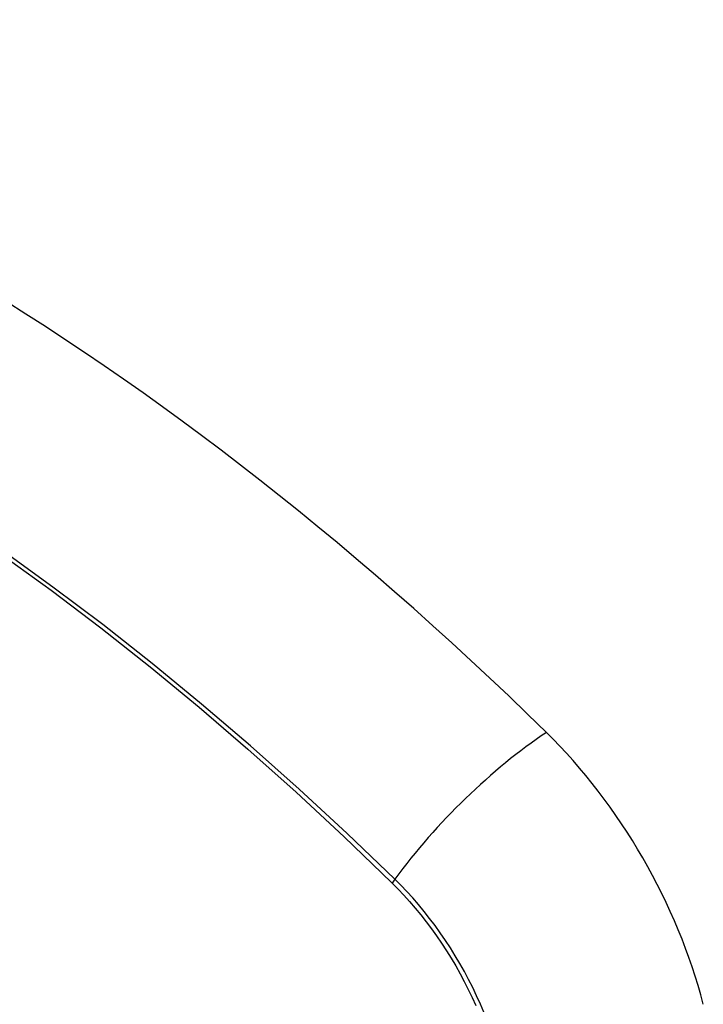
# Model space of a CAD drawing. Header units: inches. Extents: x 532.5 to 626.4, y 208.3 to 286.7.
# Tile 12 of 106: x 577.967 to 578.302, y 248.01 to 248.493. Entities that reach past the tile are written whole.
import ezdxf

# ---------------------------------------------------------------- set-up
doc = ezdxf.new("R2010")
doc.units = ezdxf.units.IN
doc.header["$MEASUREMENT"] = 0
doc.layers.add('Visible Edges(ANSI)', color=7, linetype='Continuous', lineweight=25)
doc.layers.add('Visible Tangent Edges(ANSI)', color=7, linetype='Continuous', lineweight=25)

msp = doc.modelspace()

# ---------------------------------------------------------------- linework, layer by layer
at = {"layer": 'Visible Edges(ANSI)'}
for centre, major_axis, start_param, end_param in [((577.92214, 247.31549), (-0.64835, 1.12588), 5.16346, 5.835982), ((577.8174, 247.81844), (0.15718, -0.27294), 2.362013, 7.062765), ((578.18393, 248.03068), (0.08841, -0.15353), 1.123593, 2.021867)]:
    msp.add_ellipse(centre, major_axis=major_axis, ratio=0.578093, start_param=start_param, end_param=end_param, dxfattribs=at)
msp.add_ellipse((577.81392, 247.81644), major_axis=(-0.15963, 0.2772), ratio=0.578093, dxfattribs=at)
at = {"layer": 'Visible Tangent Edges(ANSI)'}
msp.add_line((578.1494, 248.0701), (578.14973, 248.06977), dxfattribs=at)
at = {"layer": 'Visible Tangent Edges(ANSI)', "flags": 128}
for points in [[(577.95811, 248.23087), (577.98253, 248.21322), (578.00686, 248.19482), (578.03108, 248.1757), (578.05515, 248.15587), (578.07904, 248.13537), (578.10273, 248.11423), (578.12619, 248.09246), (578.1494, 248.0701)], [(578.15098, 248.07171), (578.12766, 248.09406), (578.1041, 248.11583), (578.0803, 248.13697), (578.05631, 248.15747), (578.03215, 248.17728), (578.00784, 248.1964), (577.98342, 248.2148), (577.95892, 248.23245)], [(578.19466, 248.00646), (578.19294, 248.01051), (578.19111, 248.01454), (578.1892, 248.01855), (578.18719, 248.02252), (578.18508, 248.02646), (578.18289, 248.03035), (578.18062, 248.0342), (578.17826, 248.03798), (578.17583, 248.04171), (578.17331, 248.04537), (578.17073, 248.04896), (578.16808, 248.05248), (578.16537, 248.05591), (578.1626, 248.05926), (578.15977, 248.06252), (578.15689, 248.06568), (578.15396, 248.06875), (578.15098, 248.07171)], [(578.14973, 248.06977), (578.15263, 248.06684), (578.15548, 248.06382), (578.15828, 248.0607), (578.16104, 248.05749), (578.16374, 248.0542), (578.16638, 248.05082), (578.16896, 248.04737), (578.17148, 248.04386), (578.17393, 248.04027), (578.1763, 248.03662), (578.17861, 248.03292), (578.18083, 248.02916), (578.18297, 248.02535), (578.18503, 248.02151), (578.187, 248.01762), (578.18889, 248.01371), (578.19068, 248.00977)]]:
    msp.add_lwpolyline(points, dxfattribs=at)
at = {"layer": 'Visible Tangent Edges(ANSI)'}
for centre, major_axis, ratio, start_param, end_param in [((577.8164, 247.81787), (-0.17285, 0.30015), 0.578093, 5.049711, 10.658253), ((578.20952, 248.07569), (-0.08267, -0.08436), 0.355706, 4.184098, 5.092458), ((577.81635, 247.81784), (-0.1503, 0.261), 0.578093, 4.099688, 6.899754), ((578.15586, 248.07204), (-0.00685, -0.00707), 0.357498, 5.09062, 5.354327)]:
    msp.add_ellipse(centre, major_axis=major_axis, ratio=ratio, start_param=start_param, end_param=end_param, dxfattribs=at)
for centre, major_axis in [((577.817, 247.81821), (0.17078, -0.29656)), ((577.81402, 247.8165), (-0.16238, 0.28198)), ((577.81392, 247.81644), (0.16178, -0.28094))]:
    msp.add_ellipse(centre, major_axis=major_axis, ratio=0.578093, dxfattribs=at)

doc.saveas('drawing.dxf')
